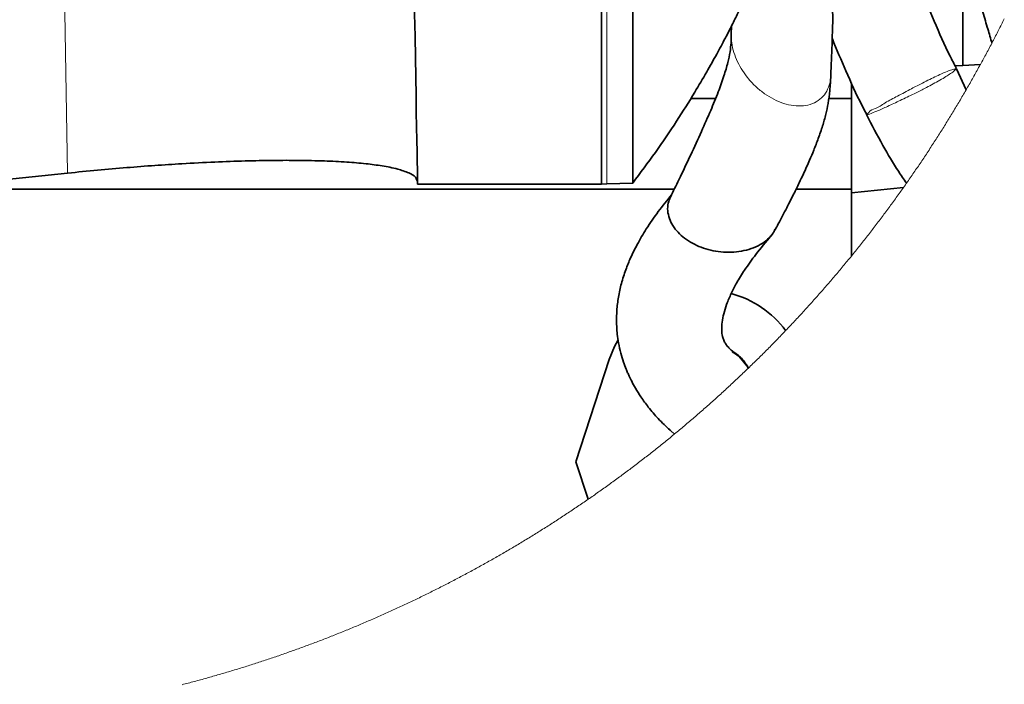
# Model space of a CAD drawing. Header units: millimetres. Extents: x 0 to 12115, y 0 to 8400.
# Tile 54 of 123: x 4407 to 4798, y 6501 to 6764. Entities that reach past the tile are written whole.
import ezdxf

# ---------------------------------------------------------------- set-up
doc = ezdxf.new("R2010")
doc.units = ezdxf.units.MM
doc.header["$LTSCALE"] = 20

msp = doc.modelspace()

# ---------------------------------------------------------------- linework, layer by layer
at = {"color": 7, "linetype": 'Continuous', "lineweight": 35}
for p, q in [((4638.010825, 6698.738396), (4638.010825, 7278.73832)), ((4781.144048, 6789.766729), (4781.144048, 6745.772899)), ((4689.512516, 6761.458218), (4689.409817, 6758.071959)), ((4781.144048, 6745.772899), (4778.11342, 6745.614112)), ((4778.709049, 6744.132936), (4778.375114, 6744.719446)), ((4782.428468, 6736.05448), (4778.591181, 6744.451464)), ((4788.113351, 6746.138156), (4781.144048, 6745.772899)), ((4737.010832, 6738.906205), (4737.010832, 6732.738436)), ((4683.167781, 6732.738436), (4673.388566, 6732.738436)), ((4737.010832, 6732.738436), (4728.007997, 6732.738436)), ((4737.010832, 6732.738436), (4737.010832, 6696.738422)), ((4378.605763, 6698.148072), (4426.37686, 6703.108251)), ((4359.255033, 6696.738422), (4666.783596, 6696.738422)), ((4638.010825, 6698.738396), (4565.0728, 6698.738396)), ((4640.010829, 6698.808253), (4638.010825, 6698.738396)), ((4650.327946, 6699.168504), (4640.010829, 6698.808253)), ((4715.063597, 6696.738422), (4737.010832, 6696.738422)), ((4757.65946, 6697.43973), (4737.010832, 6695.282162)), ((4737.010832, 6696.738422), (4737.010832, 6670.260012)), ((4641.001041, 6629.185975), (4627.763594, 6588.743031)), ((4664.666737, 6601.659358), (4664.45675, 6601.87465)), ((4665.17445, 6601.187766), (4665.38247, 6600.984633)), ((4627.763594, 6588.743031), (4632.645304, 6573.828519))]:
    msp.add_line(p, q, dxfattribs=at)
at = {"color": 8, "linetype": 'Continuous', "lineweight": 18}
msp.add_line((4640.010829, 6698.808253), (4640.010829, 7278.668464), dxfattribs=at)
at = {"color": 7, "linetype": 'Continuous', "lineweight": 35, "flags": 128}
for points in [[(4565.0728, 6698.738396), (4565.066541, 6699.097216), (4565.047766, 6700.172842), (4565.016533, 6701.962412), (4564.972903, 6704.461754), (4564.916993, 6707.66455), (4564.848955, 6711.562932), (4564.768935, 6716.147125), (4564.677144, 6721.405924), (4564.57379, 6727.326334), (4564.45917, 6733.893454), (4564.333523, 6741.091431), (4564.197208, 6748.902142), (4564.050491, 6757.306278), (4563.89379, 6766.283214), (4563.727493, 6775.810659), (4563.552017, 6785.86489), (4563.367749, 6796.421349), (4563.175167, 6807.453573), (4562.974776, 6818.934381), (4562.767054, 6830.835522)], [(4644.369776, 6636.733234), (4643.098499, 6634.347022), (4641.001041, 6629.185975)]]:
    msp.add_lwpolyline(points, dxfattribs=at)
at = {"color": 8, "linetype": 'Continuous', "lineweight": 18, "flags": 128}
for points in [[(4426.37686, 6703.108251), (4424.706186, 6798.820556), (4424.665133, 6801.172555)], [(4692.396874, 6630.451382), (4692.440207, 6630.410493), (4695.384051, 6626.793802), (4695.383991, 6626.793921)], [(4696.007187, 6625.679076), (4695.38411, 6626.793683), (4695.384051, 6626.793802), (4695.384051, 6626.793802)]]:
    msp.add_lwpolyline(points, dxfattribs=at)
at = {"color": 7, "linetype": 'Continuous', "lineweight": 18, "flags": 128}
msp.add_lwpolyline([(4471.714253, 6500.365436), (4472.329269, 6500.524104), (4472.944091, 6500.683606), (4473.558704, 6500.843942), (4474.173109, 6501.004875), (4474.78732, 6501.166761), (4475.401322, 6501.329363), (4476.015116, 6501.492679), (4476.628716, 6501.656831), (4477.242092, 6501.821697), (4477.855275, 6501.987398), (4478.468235, 6502.153814), (4479.081, 6502.321065), (4479.693542, 6502.489031), (4480.305876, 6502.657831), (4480.918, 6502.827347), (4481.529902, 6502.997697), (4482.141594, 6503.168762), (4482.753063, 6503.340543), (4483.364324, 6503.513158), (4483.975361, 6503.686607), (4484.586189, 6503.860653), (4485.196794, 6504.035652), (4485.807176, 6504.211366), (4486.417333, 6504.387796), (4487.027268, 6504.56506), (4487.636979, 6504.74304), (4488.246466, 6504.921735), (4488.85573, 6505.101264), (4489.46477, 6505.281627), (4490.073572, 6505.462706), (4490.682165, 6505.644501), (4491.290505, 6505.827129), (4491.898621, 6506.010473), (4492.506514, 6506.194651), (4493.114169, 6506.379545), (4493.7216, 6506.565154), (4494.328777, 6506.751597), (4494.935731, 6506.938756), (4495.542462, 6507.126749), (4496.148939, 6507.315457), (4496.755178, 6507.504881), (4497.361178, 6507.695139), (4497.96694, 6507.886231), (4498.572464, 6508.07792), (4499.177734, 6508.270443), (4499.782781, 6508.4638), (4500.387574, 6508.657873), (4500.992115, 6508.852661), (4501.596416, 6509.048283), (4502.200479, 6509.244621), (4502.804275, 6509.441674), (4503.407846, 6509.639561), (4504.011149, 6509.838164), (4504.614199, 6510.037601), (4505.217011, 6510.237754), (4505.819569, 6510.438621), (4506.421859, 6510.640323), (4507.023911, 6510.842741), (4507.625709, 6511.045873), (4508.227239, 6511.249841), (4508.828516, 6511.454523), (4509.429525, 6511.659921), (4510.030295, 6511.866153), (4510.630782, 6512.0731), (4511.23103, 6512.280882), (4511.830996, 6512.489379), (4512.430708, 6512.698591), (4513.030167, 6512.908519), (4513.629342, 6513.119281), (4514.228265, 6513.330758), (4514.826919, 6513.54307), (4515.425305, 6513.756097), (4516.023408, 6513.969839), (4516.621257, 6514.184296), (4517.218838, 6514.399588), (4517.816136, 6514.615596), (4518.413166, 6514.832318), (4519.009913, 6515.049875), (4519.606407, 6515.268147), (4520.202602, 6515.487135), (4520.798544, 6515.706957), (4521.394188, 6515.927494), (4521.989564, 6516.148746), (4522.584657, 6516.370714), (4523.179482, 6516.593516), (4523.774008, 6516.817034), (4524.368266, 6517.041266), (4524.962227, 6517.266333), (4525.555919, 6517.492116), (4526.149313, 6517.718613), (4526.742439, 6517.945826), (4527.335266, 6518.173874), (4527.927796, 6518.402636), (4528.520058, 6518.632114), (4529.112021, 6518.862427), (4529.703687, 6519.093335), (4530.295069, 6519.325078), (4530.886154, 6519.557655), (4531.476955, 6519.790829), (4532.067458, 6520.024836), (4532.657663, 6520.259559), (4533.24757, 6520.494998), (4533.83718, 6520.731151), (4534.426491, 6520.968139), (4535.015504, 6521.205843), (4535.604219, 6521.444261), (4536.192636, 6521.683395), (4536.780755, 6521.923244), (4537.368561, 6522.163928), (4537.956084, 6522.405327), (4538.543279, 6522.647441), (4539.130176, 6522.89027), (4539.716746, 6523.133934), (4540.303047, 6523.378313), (4540.88902, 6523.623407), (4541.474695, 6523.869217), (4542.060043, 6524.115742), (4542.645092, 6524.362982), (4543.229814, 6524.611056), (4543.814237, 6524.859846), (4544.398333, 6525.109351), (4544.98213, 6525.359571), (4545.5656, 6525.610507), (4546.148772, 6525.862277), (4546.731616, 6526.114762), (4547.314132, 6526.367843), (4547.896351, 6526.621759), (4548.478211, 6526.87639), (4549.059774, 6527.131856), (4549.641038, 6527.387917), (4550.221945, 6527.644813), (4550.802554, 6527.902305), (4551.382805, 6528.160632), (4551.962758, 6528.419674), (4552.542354, 6528.679431), (4553.121651, 6528.939903), (4553.700621, 6529.20121), (4554.279233, 6529.463113), (4554.857547, 6529.72585), (4555.435504, 6529.989183), (4556.013162, 6530.253351), (4556.590463, 6530.518234), (4557.167436, 6530.783832), (4557.744051, 6531.050146), (4558.320368, 6531.317175), (4558.896328, 6531.584919), (4559.47193, 6531.853497), (4560.047234, 6532.122672), (4560.622181, 6532.392562), (4561.196769, 6532.663286), (4561.77103, 6532.934726), (4562.344964, 6533.206761), (4562.918539, 6533.479631), (4563.491787, 6533.753217), (4564.064677, 6534.027517), (4564.637209, 6534.302414), (4565.209414, 6534.578145), (4565.781261, 6534.854591), (4566.35275, 6535.131753), (4566.923912, 6535.40963), (4567.494715, 6535.688341), (4568.065162, 6535.967648), (4568.63525, 6536.247671), (4569.205011, 6536.528409), (4569.774384, 6536.809862), (4570.34343, 6537.09203), (4570.912088, 6537.375033), (4571.480418, 6537.658632), (4572.048391, 6537.942946), (4572.615976, 6538.227976), (4573.183234, 6538.51384), (4573.750133, 6538.800299), (4574.316646, 6539.087475), (4574.882801, 6539.375365), (4575.448598, 6539.663971), (4576.014037, 6539.953292), (4576.579119, 6540.243447), (4577.143813, 6540.534199), (4577.70815, 6540.825665), (4578.272129, 6541.117847), (4578.835721, 6541.410745), (4579.398955, 6541.704238), (4579.961832, 6541.998566), (4580.524321, 6542.293609), (4581.086422, 6542.589367), (4581.648166, 6542.88584), (4582.209552, 6543.18291), (4582.770551, 6543.480814), (4583.331163, 6543.779314), (4583.891417, 6544.078648), (4584.451283, 6544.378579), (4585.010762, 6544.679225), (4585.569884, 6544.980586), (4586.128617, 6545.282662), (4586.686964, 6545.585454), (4587.244923, 6545.888961), (4587.802525, 6546.193183), (4588.359709, 6546.498001), (4588.916535, 6546.803654), (4589.472975, 6547.109902), (4590.029026, 6547.416985), (4590.584661, 6547.724665), (4591.139938, 6548.033059), (4591.694827, 6548.342169), (4592.249329, 6548.651874), (4592.803414, 6548.962415), (4593.357141, 6549.273551), (4593.910451, 6549.585522), (4594.463373, 6549.898088), (4595.015908, 6550.21137), (4595.568026, 6550.525368), (4596.119786, 6550.839961), (4596.671129, 6551.155389), (4597.222055, 6551.471412), (4597.772593, 6551.788152), (4598.322744, 6552.105606), (4598.872508, 6552.423776), (4599.421854, 6552.742541), (4599.970783, 6553.062141), (4600.519325, 6553.382337), (4601.067479, 6553.703249), (4601.615186, 6554.024756), (4602.162535, 6554.347098), (4602.709438, 6554.670036), (4603.255953, 6554.993689), (4603.80205, 6555.318058), (4604.347761, 6555.643142), (4604.893054, 6555.968821), (4605.43793, 6556.295216), (4605.982388, 6556.622327), (4606.52643, 6556.950152), (4607.070084, 6557.278574), (4607.613291, 6557.607711), (4608.15611, 6557.937563), (4608.698512, 6558.26813), (4609.240468, 6558.599294), (4609.782035, 6558.931172), (4610.323186, 6559.263766), (4610.863889, 6559.596956), (4611.404206, 6559.930861), (4611.944075, 6560.265482), (4612.483526, 6560.600818), (4613.022561, 6560.936749), (4613.561178, 6561.273396), (4614.099379, 6561.610759), (4614.637132, 6561.948717), (4615.174468, 6562.287391), (4615.711386, 6562.626779), (4616.247858, 6562.966764), (4616.783912, 6563.307464), (4617.319549, 6563.64888), (4617.854739, 6563.990891), (4618.389482, 6564.333618), (4618.923808, 6564.67706), (4619.457717, 6565.021098), (4619.991178, 6565.365851), (4620.524223, 6565.71132), (4621.05679, 6566.057384), (4621.58897, 6566.404164), (4622.120674, 6566.75154), (4622.65196, 6567.09975), (4623.182799, 6567.448438), (4623.713191, 6567.797959), (4624.243165, 6568.147958), (4624.772693, 6568.498791), (4625.301774, 6568.85022), (4625.830407, 6569.202364), (4626.358594, 6569.555104), (4626.886333, 6569.90856), (4627.413626, 6570.262611), (4627.940501, 6570.617378), (4628.466899, 6570.97286), (4628.992851, 6571.328938), (4629.518355, 6571.685613), (4630.043412, 6572.043121), (4630.568023, 6572.401107), (4631.092186, 6572.759927), (4631.615902, 6573.119223), (4632.139142, 6573.479355), (4632.645304, 6573.828519), (4633.167649, 6574.189842), (4633.689548, 6574.551881), (4634.210999, 6574.914515), (4634.732003, 6575.277865), (4635.252531, 6575.641811), (4635.772611, 6576.006472), (4636.292214, 6576.37173), (4636.811371, 6576.737702), (4637.33005, 6577.104271), (4637.848283, 6577.471555), (4638.366039, 6577.839434), (4638.883347, 6578.20803), (4639.400179, 6578.577221), (4639.916564, 6578.947127), (4640.432472, 6579.31763), (4640.947903, 6579.688728), (4641.462887, 6580.060542), (4641.977395, 6580.432952), (4642.491425, 6580.806077), (4643.004979, 6581.179798), (4643.518085, 6581.554234), (4644.030685, 6581.929267), (4644.542838, 6582.304895), (4645.054514, 6582.681239), (4645.565714, 6583.058298), (4646.076436, 6583.435834), (4646.586682, 6583.814085), (4647.09645, 6584.193051), (4647.605742, 6584.572614), (4648.114557, 6584.952772), (4648.622895, 6585.333526), (4649.130757, 6585.714996), (4649.638141, 6586.097181), (4650.145019, 6586.479843), (4650.65142, 6586.86322), (4651.157345, 6587.247312), (4651.662792, 6587.632001), (4652.167762, 6588.017285), (4652.672226, 6588.403166), (4653.176213, 6588.789761), (4653.679724, 6589.176953), (4654.182727, 6589.564741), (4654.685254, 6589.953244), (4655.187274, 6590.342343), (4655.688817, 6590.732038), (4656.189884, 6591.122449), (4656.690444, 6591.513455), (4657.190497, 6591.905058), (4657.690073, 6592.297256), (4658.189143, 6592.69017), (4658.687736, 6593.08368), (4659.185822, 6593.477786), (4659.683402, 6593.872607), (4660.180504, 6594.267905), (4660.6771, 6594.663918), (4661.17319, 6595.060647), (4661.668773, 6595.457852), (4662.163879, 6595.855773), (4662.658448, 6596.254289), (4663.152541, 6596.653402), (4663.646127, 6597.053111), (4664.139206, 6597.453535), (4664.631809, 6597.854555), (4665.123875, 6598.256171), (4665.615435, 6598.658383), (4666.106487, 6599.061311), (4666.597034, 6599.464715), (4666.951503, 6599.756897), (4667.441184, 6600.161493), (4667.93036, 6600.566566), (4668.418999, 6600.972355), (4668.907131, 6601.378739), (4669.394786, 6601.78572), (4669.881905, 6602.193415), (4670.368488, 6602.601588), (4670.854593, 6603.010476), (4671.340163, 6603.41996), (4671.825225, 6603.829921), (4672.309751, 6604.240597), (4672.793771, 6604.651988), (4673.277284, 6605.063856), (4673.76026, 6605.47632), (4674.24273, 6605.88938), (4674.724663, 6606.303156), (4675.20609, 6606.717527), (4675.68701, 6607.132376), (4676.167394, 6607.547939), (4676.647241, 6607.964099), (4677.126552, 6608.380854), (4677.605356, 6608.798206), (4678.083653, 6609.216154), (4678.561385, 6609.634698), (4679.038609, 6610.053838), (4679.515327, 6610.473574), (4679.991479, 6610.893905), (4680.467124, 6611.314953), (4680.942233, 6611.736477), (4681.416805, 6612.158597), (4681.890841, 6612.581313), (4682.36437, 6613.004744), (4682.837332, 6613.428653), (4683.309789, 6613.853157), (4683.781679, 6614.278257), (4684.253062, 6614.704073), (4684.723879, 6615.130365), (4685.19419, 6615.557254), (4685.663934, 6615.984738), (4686.133171, 6616.412819), (4686.601843, 6616.841495), (4687.069977, 6617.270768), (4687.537576, 6617.700637), (4688.004638, 6618.131101), (4688.471163, 6618.562162), (4688.937123, 6618.993819), (4689.402546, 6619.426072), (4689.867432, 6619.858802), (4690.331782, 6620.292247), (4690.795566, 6620.726168), (4691.258813, 6621.160686), (4691.721524, 6621.595919), (4692.183669, 6622.031629), (4692.645247, 6622.467935), (4693.106319, 6622.904718), (4693.566794, 6623.342216), (4694.026763, 6623.78031), (4694.486136, 6624.218881), (4694.945003, 6624.658048), (4695.403273, 6625.097931), (4695.861007, 6625.53829), (4696.007187, 6625.679076), (4696.096594, 6625.765264), (4696.157391, 6625.823915), (4696.614231, 6626.265228), (4697.070475, 6626.707137), (4697.526182, 6627.149642), (4697.981353, 6627.592624), (4698.435928, 6628.036201), (4698.889966, 6628.480375), (4699.343438, 6628.925145), (4699.796344, 6629.370392), (4700.248684, 6629.816354), (4700.700487, 6630.262792), (4701.151694, 6630.709827), (4701.602365, 6631.157458), (4702.052469, 6631.605566), (4702.502007, 6632.05427), (4702.95095, 6632.503569), (4703.399355, 6632.953465), (4703.847195, 6633.403838), (4704.294468, 6633.854807), (4704.741175, 6634.306372), (4705.187286, 6634.758532), (4705.632861, 6635.21117), (4706.077839, 6635.664404), (4706.522251, 6636.118234), (4706.966097, 6636.57254), (4707.409377, 6637.027443), (4707.852061, 6637.482941), (4708.294208, 6637.938917), (4708.735759, 6638.395489), (4709.176714, 6638.852656), (4709.617133, 6639.310301), (4710.056956, 6639.768541), (4710.496182, 6640.227378), (4710.934873, 6640.686691), (4710.942502, 6640.694797), (4711.380596, 6641.154707), (4711.818094, 6641.615093), (4712.254996, 6642.076195), (4712.691332, 6642.537654), (4713.127102, 6642.999828), (4713.562275, 6643.462479), (4713.996853, 6643.925727), (4714.430864, 6644.389451), (4714.864279, 6644.853771), (4715.297128, 6645.318568), (4715.729381, 6645.783961), (4716.161038, 6646.24995), (4716.592098, 6646.716416), (4717.022593, 6647.183478), (4717.452491, 6647.651017), (4717.881824, 6648.119152), (4718.31053, 6648.587764), (4718.73867, 6649.056971), (4719.166214, 6649.526656), (4719.593163, 6649.996937), (4720.019515, 6650.467813), (4720.445271, 6650.939048), (4720.87043, 6651.410997), (4721.294994, 6651.883424), (4721.718992, 6652.356327), (4722.142364, 6652.829826), (4722.56514, 6653.303802), (4722.987319, 6653.778375), (4723.408933, 6654.253424), (4723.82992, 6654.729069), (4724.250312, 6655.20519), (4724.670107, 6655.681789), (4725.089277, 6656.158984), (4725.50788, 6656.636775), (4725.925858, 6657.115043), (4726.34324, 6657.593787), (4726.760025, 6658.073008), (4727.176214, 6658.552945), (4727.591778, 6659.033239), (4728.006746, 6659.514129), (4728.421087, 6659.995497), (4728.834863, 6660.47746), (4729.248012, 6660.9599), (4729.660536, 6661.442817), (4730.072464, 6661.926329), (4730.483795, 6662.410319), (4730.894501, 6662.894786), (4731.304611, 6663.379848), (4731.714095, 6663.865388), (4732.122983, 6664.351404), (4732.531245, 6664.838016), (4732.938881, 6665.325106), (4733.345921, 6665.812671), (4733.752335, 6666.300714), (4734.158154, 6666.789353), (4734.563346, 6667.278469), (4734.967912, 6667.768181), (4735.371883, 6668.258369), (4735.775228, 6668.749035), (4736.177946, 6669.240177), (4736.580069, 6669.731796), (4736.981536, 6670.224011), (4737.010832, 6670.260012), (4737.411643, 6670.752704), (4737.811859, 6671.245873), (4738.211418, 6671.739638), (4738.610382, 6672.23388), (4739.00872, 6672.728598), (4739.406432, 6673.223913), (4739.803518, 6673.719585), (4740.199949, 6674.215854), (4740.595783, 6674.712599), (4740.990992, 6675.209821), (4741.385574, 6675.707519), (4741.779531, 6676.205814), (4742.172862, 6676.704467), (4742.565567, 6677.203715), (4742.957647, 6677.703441), (4743.349071, 6678.203643), (4743.739868, 6678.704322), (4744.13007, 6679.205597), (4744.519616, 6679.707229), (4744.908507, 6680.209339), (4745.296801, 6680.712045), (4745.68444, 6681.215227), (4746.071453, 6681.718886), (4746.45784, 6682.223022), (4746.843601, 6682.727635), (4747.228707, 6683.232725), (4747.613157, 6683.738292), (4747.997011, 6684.244335), (4748.380209, 6684.750855), (4748.762752, 6685.257972), (4749.144669, 6685.765446), (4749.525959, 6686.273396), (4749.906595, 6686.781943), (4750.286604, 6687.290848), (4750.665958, 6687.800348), (4751.044656, 6688.310206), (4751.422728, 6688.820541), (4751.800175, 6689.331472), (4752.176965, 6689.842761), (4752.553101, 6690.354646), (4752.92861, 6690.866888), (4753.303463, 6691.379607), (4753.677661, 6691.892803), (4754.051204, 6692.406595), (4754.42412, 6692.920745), (4754.796381, 6693.435371), (4755.168016, 6693.950475), (4755.538965, 6694.466055), (4755.909289, 6694.982112), (4756.278957, 6695.498646), (4756.647969, 6696.015537), (4757.016326, 6696.533025), (4757.384057, 6697.05087), (4757.65946, 6697.43973), (4758.026029, 6697.95841), (4758.391942, 6698.477567), (4758.757229, 6698.9972), (4758.847709, 6699.126184), (4759.212161, 6699.646414), (4759.575928, 6700.16712), (4759.93907, 6700.688184), (4760.301555, 6701.209724), (4760.663356, 6701.731742), (4761.02453, 6702.254236), (4761.385019, 6702.777207), (4761.744882, 6703.300655), (4762.104059, 6703.824461), (4762.462581, 6704.348743), (4762.820448, 6704.873503), (4763.177658, 6705.398739), (4763.534183, 6705.924452), (4763.890053, 6706.450522), (4764.245267, 6706.97707), (4764.599825, 6707.504094), (4764.953728, 6708.031476), (4765.306945, 6708.559335), (4765.659506, 6709.08767), (4766.011382, 6709.616483), (4766.362632, 6710.145653), (4766.713167, 6710.675419), (4767.063076, 6711.205423), (4767.4123, 6711.736024), (4767.760838, 6712.266982), (4768.108721, 6712.798417), (4768.455948, 6713.330329), (4768.802489, 6713.862598), (4769.148375, 6714.395345), (4769.493575, 6714.928449), (4769.83812, 6715.462029), (4770.181979, 6715.996087), (4770.525153, 6716.530621), (4770.867671, 6717.065513), (4771.209503, 6717.600763), (4771.55068, 6718.136609), (4771.891172, 6718.672693), (4772.230978, 6719.209373), (4772.570128, 6719.746411), (4772.908593, 6720.283926), (4773.246373, 6720.821798), (4773.583467, 6721.360147), (4773.919905, 6721.898854), (4774.255658, 6722.438038), (4774.590726, 6722.977579), (4774.925108, 6723.517597), (4775.258834, 6724.058092), (4775.591845, 6724.598945), (4775.924201, 6725.140155), (4776.255871, 6725.681842), (4776.586856, 6726.224006), (4776.917155, 6726.766527), (4777.246768, 6727.309525), (4777.575697, 6727.852881), (4777.903939, 6728.396595), (4778.231497, 6728.940785), (4778.558369, 6729.485333), (4778.884585, 6730.030358), (4779.210086, 6730.57586), (4779.534901, 6731.1216), (4779.859031, 6731.667817), (4780.182476, 6732.214511), (4780.505205, 6732.761562), (4780.827279, 6733.308971), (4781.148638, 6733.856857), (4781.46934, 6734.405101), (4781.789328, 6734.953821), (4782.10863, 6735.502899), (4782.427247, 6736.052335), (4782.428468, 6736.05448), (4782.74637, 6736.604393), (4783.063586, 6737.154663), (4783.380116, 6737.705291), (4783.695961, 6738.256395), (4784.011091, 6738.807857), (4784.325535, 6739.359677), (4784.639294, 6739.911974), (4784.952338, 6740.464628), (4785.264696, 6741.01764), (4785.576369, 6741.571129), (4785.887326, 6742.124975), (4786.197598, 6742.679179), (4786.507155, 6743.23386), (4786.816026, 6743.788779), (4787.124182, 6744.344175), (4787.431653, 6744.900048), (4787.738438, 6745.456159), (4788.044507, 6746.012748), (4788.113351, 6746.138156), (4788.418586, 6746.695221), (4788.723047, 6747.252643), (4789.026852, 6747.810424), (4789.330001, 6748.368562), (4789.632375, 6748.927176), (4789.934094, 6749.486029), (4790.235038, 6750.045359), (4790.535326, 6750.605047), (4790.834959, 6751.165212), (4791.133816, 6751.725614), (4791.431959, 6752.286494), (4791.729445, 6752.847612), (4792.026217, 6753.409207), (4792.322214, 6753.97116), (4792.617555, 6754.53347), (4792.685504, 6754.66305), (4792.979951, 6755.225838), (4793.273683, 6755.788982), (4793.566759, 6756.352485), (4793.859119, 6756.916344), (4794.150705, 6757.480681), (4794.441636, 6758.045256), (4794.731851, 6758.610308), (4795.02135, 6759.175599), (4795.310135, 6759.741366), (4795.598204, 6760.307372), (4795.885558, 6760.873854), (4796.172197, 6761.440695), (4796.45812, 6762.007773), (4796.743329, 6762.575329), (4797.027822, 6763.143242), (4797.311599, 6763.711512), (4797.594662, 6764.280022)], dxfattribs=at)
at = {"color": 7, "linetype": 'Continuous', "lineweight": 35}
msp.add_arc((4679.303884, 6617.40527), 39.286184, 36.35718509, 75.1897177, dxfattribs=at)
for points, knots in [([(4650.327946, 6699.168504), (4650.327563, 6699.406167), (4650.326033, 6700.354556), (4650.327514, 6702.513278), (4650.325488, 6706.127346), (4650.325136, 6711.592853), (4650.32545, 6719.031553), (4650.324756, 6728.680989), (4650.326653, 6740.278105), (4650.326356, 6753.625771), (4650.328504, 6768.511077), (4650.330404, 6784.977973), (4650.330397, 6803.055227), (4650.334668, 6822.440525), (4650.333871, 6842.820029), (4650.335891, 6864.247144), (4650.337622, 6886.765659), (4650.337363, 6910.002649), (4650.340326, 6933.57879), (4650.339303, 6957.551102), (4650.340222, 6981.972834), (4650.339567, 7006.442368), (4650.340689, 7030.557573), (4650.340254, 7054.372609), (4650.337671, 7077.944458), (4650.338631, 7100.887677), (4650.334603, 7122.822662), (4650.334045, 7143.794597), (4650.332236, 7163.857997), (4650.328987, 7182.687581), (4650.329204, 7199.969113), (4650.326343, 7215.733826), (4650.326761, 7230.027259), (4650.325843, 7242.620846), (4650.325384, 7253.301124), (4650.326207, 7262.081603), (4650.32514, 7268.993835), (4650.327767, 7273.903509), (4650.325746, 7276.780428), (4650.327503, 7278.000733), (4650.327946, 7278.308213)], [0, 0, 0, 0, 0.0012311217, 0.0049127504, 0.0111823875, 0.0199523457, 0.0332246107, 0.0497155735, 0.0699373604, 0.093298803, 0.1188577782, 0.1470446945, 0.1785989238, 0.212499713, 0.2474624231, 0.2841667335, 0.3234942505, 0.3641105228, 0.4045366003, 0.4456209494, 0.4882894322, 0.5310435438, 0.5723755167, 0.613208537, 0.6544077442, 0.6944799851, 0.7320566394, 0.7680331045, 0.803116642, 0.8359870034, 0.8655721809, 0.8926366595, 0.9176497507, 0.9396135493, 0.9578726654, 0.9729746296, 0.9850972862, 0.9936786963, 0.9984072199, 1, 1, 1, 1]), ([(4727.617855, 6911.057771), (4728.676909, 6908.959724), (4732.55191, 6901.283124), (4738.884694, 6888.341174), (4746.352327, 6872.597231), (4753.021462, 6858.02264), (4758.968215, 6844.595771), (4764.243773, 6832.30444), (4768.882744, 6821.162213), (4772.649286, 6811.853046), (4775.642239, 6804.273943), (4778.148653, 6797.793498), (4780.690035, 6791.058962), (4783.431176, 6783.546373), (4786.174522, 6775.666251), (4788.680552, 6768.052873), (4790.75399, 6761.335112), (4792.045232, 6756.97396), (4792.629589, 6754.864864), (4792.685504, 6754.66305)], [0, 0, 0, 0, 0.0415700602, 0.1521018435, 0.2548419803, 0.3497796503, 0.4355959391, 0.5145818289, 0.5863632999, 0.6490747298, 0.6922068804, 0.7304955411, 0.7719744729, 0.8195250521, 0.8719434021, 0.919556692, 0.9612889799, 0.9962958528, 1, 1, 1, 1]), ([(4778.525705, 6744.81982), (4777.703685, 6746.379139), (4774.530434, 6752.39859), (4769.978819, 6762.82855), (4764.839995, 6775.418041), (4760.524406, 6787.037918), (4756.629828, 6798.134158), (4752.154597, 6811.532265), (4747.124329, 6827.405307), (4741.849957, 6844.995047), (4737.344675, 6861.073241), (4733.529147, 6875.512154), (4730.675101, 6886.725894), (4729.01932, 6893.401431), (4728.47047, 6895.614207)], [0, 0, 0, 0, 0.0332159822, 0.1282239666, 0.2142420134, 0.2895076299, 0.36178858, 0.4358660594, 0.5557135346, 0.6755815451, 0.7819297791, 0.8703798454, 0.9570341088, 1, 1, 1, 1]), ([(4730.011667, 6852.51683), (4730.021169, 6852.358248), (4730.264918, 6848.290194), (4730.070922, 6840.318429), (4729.911512, 6828.084891), (4729.523565, 6815.42471), (4729.253693, 6802.374994), (4729.19168, 6789.661711), (4729.322708, 6778.830792), (4729.523764, 6770.418132), (4729.575337, 6765.273793), (4729.619657, 6762.531471), (4729.562106, 6761.650937), (4729.558642, 6761.597932)], [0, 0, 0, 0, 0.0052411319, 0.1344492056, 0.2626782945, 0.4090302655, 0.552267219, 0.6933070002, 0.8284369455, 0.9096282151, 0.9708889, 0.998247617, 1, 1, 1, 1]), ([(4650.332118, 6699.174106), (4653.352753, 6703.201851), (4659.376587, 6711.234089), (4667.528586, 6723.288327), (4674.247108, 6733.958467), (4679.481089, 6742.836941), (4683.502589, 6750.008014), (4686.825621, 6756.210604), (4689.618467, 6761.634035), (4691.979741, 6766.379678), (4694.093866, 6770.769383), (4696.150251, 6775.172435), (4698.102362, 6779.491924), (4699.963198, 6783.75766), (4702.143034, 6788.916692), (4704.643607, 6795.104801), (4707.397997, 6802.325968), (4709.402321, 6807.888262), (4710.63489, 6811.423251), (4711.051744, 6812.648172), (4711.183573, 6813.035548)], [0, 0, 0, 0, 0.1164574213, 0.2322426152, 0.336526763, 0.4081215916, 0.4706512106, 0.5267193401, 0.5709014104, 0.6117733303, 0.6493428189, 0.683615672, 0.7241947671, 0.7589990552, 0.791279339, 0.8537604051, 0.9133921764, 0.9700662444, 0.9905335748, 1, 1, 1, 1]), ([(4728.812511, 6741.805733), (4728.993405, 6745.896551), (4729.285065, 6752.492294), (4729.470403, 6759.091812), (4729.54079, 6761.59817)], [0, 0, 0, 0, 0.6202210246, 1, 1, 1, 1]), ([(4689.411278, 6758.011878), (4689.3807, 6756.936609), (4689.316025, 6754.662276), (4688.929457, 6750.939516), (4687.995177, 6746.547031), (4686.412113, 6741.256863), (4684.120666, 6734.946386), (4681.121094, 6727.595241), (4677.462355, 6719.271121), (4673.231191, 6710.116342), (4669.109988, 6701.470477), (4666.384576, 6695.912796), (4665.265377, 6693.630517)], [0, 0, 0, 0, 0.0466111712, 0.09858866, 0.1619462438, 0.2409089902, 0.3377239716, 0.4527858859, 0.5849331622, 0.7317444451, 0.8898400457, 1, 1, 1, 1]), ([(4729.386265, 6756.468356), (4729.409799, 6756.408469), (4731.105546, 6752.093219), (4734.968576, 6743.246196), (4739.430131, 6733.206174), (4742.423197, 6727.541207), (4743.072654, 6726.311982)], [0, 0, 0, 0, 0.00582685, 0.4198624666, 0.8741175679, 1, 1, 1, 1]), ([(4706.784482, 6680.695594), (4707.196036, 6681.457359), (4708.755385, 6684.343635), (4711.202775, 6689.040665), (4713.958164, 6694.459173), (4716.152712, 6698.932486), (4717.862154, 6702.539834), (4719.237469, 6705.541862), (4720.613332, 6708.649968), (4722.186623, 6712.380603), (4723.948419, 6716.912482), (4725.578695, 6721.679705), (4726.88363, 6726.307354), (4727.81936, 6730.967531), (4728.534317, 6736.035678), (4728.727805, 6739.703243), (4728.83075, 6741.654575)], [0, 0, 0, 0, 0.0396961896, 0.1504061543, 0.2428148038, 0.3183931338, 0.3788398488, 0.4258285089, 0.469781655, 0.5346729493, 0.6114420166, 0.6926589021, 0.7655902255, 0.8316914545, 0.9104512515, 1, 1, 1, 1]), ([(4742.999728, 6726.275266), (4745.118493, 6722.193179), (4749.097726, 6714.52665), (4754.458713, 6705.499297), (4757.798574, 6700.649598), (4758.847709, 6699.126184)], [0, 0, 0, 0, 0.4385485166, 0.8236338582, 1, 1, 1, 1]), ([(4565.058614, 6699.550927), (4564.825046, 6700.229817), (4564.246007, 6701.912856), (4561.090495, 6703.468744), (4556.727004, 6704.937775), (4550.969675, 6706.033044), (4544.25205, 6706.904004), (4536.622695, 6707.541653), (4527.741726, 6707.980478), (4518.020752, 6708.187147), (4507.563841, 6708.178149), (4496.472528, 6707.961682), (4484.39179, 6707.522527), (4472.449146, 6706.901375), (4460.812865, 6706.144309), (4449.664958, 6705.291921), (4438.136994, 6704.292169), (4430.328753, 6703.506097), (4426.37686, 6703.108251)], [0, 0, 0, 0, 0.0148079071, 0.0367103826, 0.0697084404, 0.1146524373, 0.1601886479, 0.2140170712, 0.2773055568, 0.3492776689, 0.4207428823, 0.4996585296, 0.5851625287, 0.6777951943, 0.7539485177, 0.8331224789, 0.9155402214, 1, 1, 1, 1]), ([(4665.673937, 6694.46677), (4663.898877, 6692.288477), (4660.361777, 6687.94787), (4655.869905, 6681.369373), (4652.236866, 6675.216694), (4649.560298, 6669.804383), (4647.446918, 6664.63555), (4645.789898, 6659.448277), (4644.595637, 6654.028433), (4643.984644, 6648.963723), (4643.871896, 6644.941252), (4643.987871, 6641.807845), (4644.230027, 6638.992123), (4644.727854, 6635.589908), (4645.550054, 6631.880832), (4646.591545, 6628.425768), (4647.540954, 6625.857047), (4648.29851, 6624.034314), (4649.024897, 6622.411464), (4650.036531, 6620.33847), (4651.552913, 6617.566492), (4653.706834, 6614.124631), (4656.669363, 6610.075616), (4660.486627, 6605.591477), (4663.561643, 6602.702826), (4665.17445, 6601.187766)], [0, 0, 0, 0, 0.0800029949, 0.1594191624, 0.2265998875, 0.2833688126, 0.3312255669, 0.3855275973, 0.4382543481, 0.4890581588, 0.5305855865, 0.5527230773, 0.5783371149, 0.6110401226, 0.6505837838, 0.6864245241, 0.7137344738, 0.7285455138, 0.7426373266, 0.7643690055, 0.7942247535, 0.8325886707, 0.8799193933, 0.9370192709, 1, 1, 1, 1]), ([(4673.961784, 6675.320804), (4672.911269, 6675.954039), (4670.855585, 6677.193175), (4668.250418, 6679.570892), (4666.174932, 6682.211153), (4664.757177, 6685.107816), (4664.088945, 6688.156928), (4664.214161, 6691.111616), (4664.990206, 6692.819403), (4665.343459, 6693.596781)], [0, 0, 0, 0, 0.164268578, 0.3214465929, 0.4702353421, 0.6127276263, 0.7500189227, 0.8862096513, 1, 1, 1, 1]), ([(4706.693436, 6680.742324), (4706.492374, 6680.293823), (4705.827414, 6678.810521), (4703.789594, 6676.747964), (4700.835615, 6674.636082), (4697.30203, 6673.084664), (4693.428117, 6672.090035), (4689.370159, 6671.665309), (4685.265284, 6671.79643), (4681.265947, 6672.460546), (4677.448114, 6673.590576), (4675.112856, 6674.74954), (4673.961784, 6675.320804)], [0, 0, 0, 0, 0.0403101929, 0.1333155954, 0.2330997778, 0.3389773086, 0.4486211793, 0.5613208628, 0.6737249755, 0.7856959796, 0.8943673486, 1, 1, 1, 1]), ([(4691.041375, 6631.5884), (4690.279455, 6632.197298), (4689.000251, 6633.21959), (4687.597269, 6634.783889), (4686.821011, 6635.971951), (4686.386964, 6636.872427), (4686.106582, 6637.636823), (4685.761193, 6638.898071), (4685.5027, 6641.069785), (4685.684504, 6644.077069), (4686.374388, 6647.54083), (4687.579559, 6651.348256), (4689.328114, 6655.441241), (4691.712221, 6659.99055), (4694.922501, 6665.173998), (4699.402201, 6671.443192), (4703.074156, 6675.797211), (4705.112363, 6678.214014)], [0, 0, 0, 0, 0.0539681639, 0.0906083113, 0.1158853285, 0.1323529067, 0.1458983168, 0.1609528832, 0.2047417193, 0.2663200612, 0.3271271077, 0.4000699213, 0.4872286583, 0.57343909, 0.6844745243, 0.8248600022, 1, 1, 1, 1]), ([(4689.70796, 6632.24119), (4690.635876, 6631.731117), (4691.589232, 6631.20706), (4692.375883, 6630.471022), (4692.396874, 6630.451382)], [0, 0, 0, 0, 0.9733161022, 1, 1, 1, 1]), ([(4696.096594, 6625.765264), (4695.32446, 6627.172698), (4693.810854, 6629.931674), (4691.160333, 6631.623202), (4689.861919, 6632.451833)], [0, 0, 0, 0, 0.5101287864, 1, 1, 1, 1]), ([(4692.396874, 6630.451382), (4692.408748, 6630.440537), (4692.785715, 6630.096242), (4693.511578, 6629.399596), (4694.764138, 6627.913076), (4695.787839, 6626.773281), (4696.147988, 6625.848072), (4696.157391, 6625.823915)], [0, 0, 0, 0, 0.0080603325, 0.2559004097, 0.5025147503, 0.9870107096, 1, 1, 1, 1]), ([(4664.691175, 6601.631821), (4664.694479, 6601.628479), (4664.788169, 6601.533716), (4664.891277, 6601.448951), (4664.990748, 6601.367176)], [0, 0, 0, 0, 0.0352669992, 1, 1, 1, 1])]:
    msp.add_open_spline(points, degree=3, knots=knots, dxfattribs=at)
at = {"color": 8, "linetype": 'Continuous', "lineweight": 18}
for points, knots in [([(4689.440752, 6758.072079), (4689.450675, 6756.941353), (4689.471801, 6754.533957), (4690.678436, 6749.574015), (4693.018585, 6744.712039), (4696.283873, 6740.294229), (4699.224835, 6737.22286), (4702.545966, 6734.515106), (4706.189338, 6732.294007), (4710.061239, 6730.64853), (4714.034746, 6729.730438), (4717.929586, 6729.639123), (4721.532939, 6730.452452), (4724.596361, 6732.209743), (4726.920984, 6734.769517), (4728.318861, 6737.911054), (4728.875809, 6740.346832), (4728.804883, 6741.65953), (4728.796984, 6741.805733)], [0, 0, 0, 0, 0.0544532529, 0.1159349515, 0.2447734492, 0.3118925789, 0.3806714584, 0.4495701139, 0.5182655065, 0.5860629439, 0.6518950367, 0.7140297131, 0.7727133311, 0.8280085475, 0.8820102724, 0.9365517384, 0.9929334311, 1, 1, 1, 1]), ([(4742.985333, 6726.304472), (4742.986215, 6726.302473), (4743.130626, 6725.97528), (4744.341871, 6728.349383), (4746.751828, 6728.431791), (4750.648661, 6731.316461), (4755.46855, 6733.671616), (4760.416647, 6736.372929), (4764.665543, 6738.552411), (4767.954798, 6740.210532), (4770.657198, 6741.527343), (4773.124906, 6742.660458), (4775.288961, 6743.568848), (4776.833362, 6744.106755), (4777.816018, 6744.324219), (4778.207384, 6744.372587), (4778.369454, 6744.344677), (4778.375829, 6744.343579)], [0, 0, 0, 0, 0.0001635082, 0.0267697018, 0.1040794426, 0.2185170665, 0.3597830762, 0.5175082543, 0.6392308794, 0.7194387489, 0.7943607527, 0.8652862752, 0.9235068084, 0.9709759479, 0.9876384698, 0.9995137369, 1, 1, 1, 1]), ([(4778.375829, 6744.343579), (4778.372554, 6744.339246), (4778.1342, 6744.02391), (4777.359227, 6743.25015), (4775.828023, 6742.209403), (4773.763643, 6740.905842), (4770.480809, 6739.038795), (4766.440695, 6736.897886), (4761.416175, 6734.374508), (4756.508357, 6731.974586), (4751.588377, 6729.688378), (4747.515895, 6727.756454), (4744.864142, 6726.810285), (4743.484551, 6726.170056), (4743.107226, 6726.252066), (4742.999936, 6726.275385)], [0, 0, 0, 0, 0.0004081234, 0.0296986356, 0.0815784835, 0.1391844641, 0.213193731, 0.3652147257, 0.4826695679, 0.6356898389, 0.7753460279, 0.8913323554, 0.9714160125, 0.9918723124, 1, 1, 1, 1]), ([(4778.375829, 6744.343579), (4778.378357, 6744.347168), (4778.437998, 6744.431874), (4778.537726, 6744.617109), (4778.407919, 6744.705761), (4778.367634, 6744.733274)], [0, 0, 0, 0, 0.02961195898, 0.69883867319, 1, 1, 1, 1]), ([(4778.646286, 6744.091332), (4778.573461, 6744.197636), (4778.498308, 6744.307338), (4778.379509, 6744.34249), (4778.375829, 6744.343579)], [0, 0, 0, 0, 0.9690263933, 1, 1, 1, 1]), ([(4692.396874, 6630.451382), (4692.378384, 6630.46825), (4691.929999, 6630.877319), (4691.398707, 6631.180093), (4690.889324, 6631.470383)], [0, 0, 0, 0, 0.0412370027, 1, 1, 1, 1]), ([(4665.446247, 6600.966752), (4665.76578, 6600.657319), (4666.231332, 6600.206483), (4666.779554, 6599.86424), (4666.951503, 6599.756897)], [0, 0, 0, 0, 0.68635291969, 1, 1, 1, 1])]:
    msp.add_open_spline(points, degree=3, knots=knots, dxfattribs=at)

doc.saveas('drawing.dxf')
